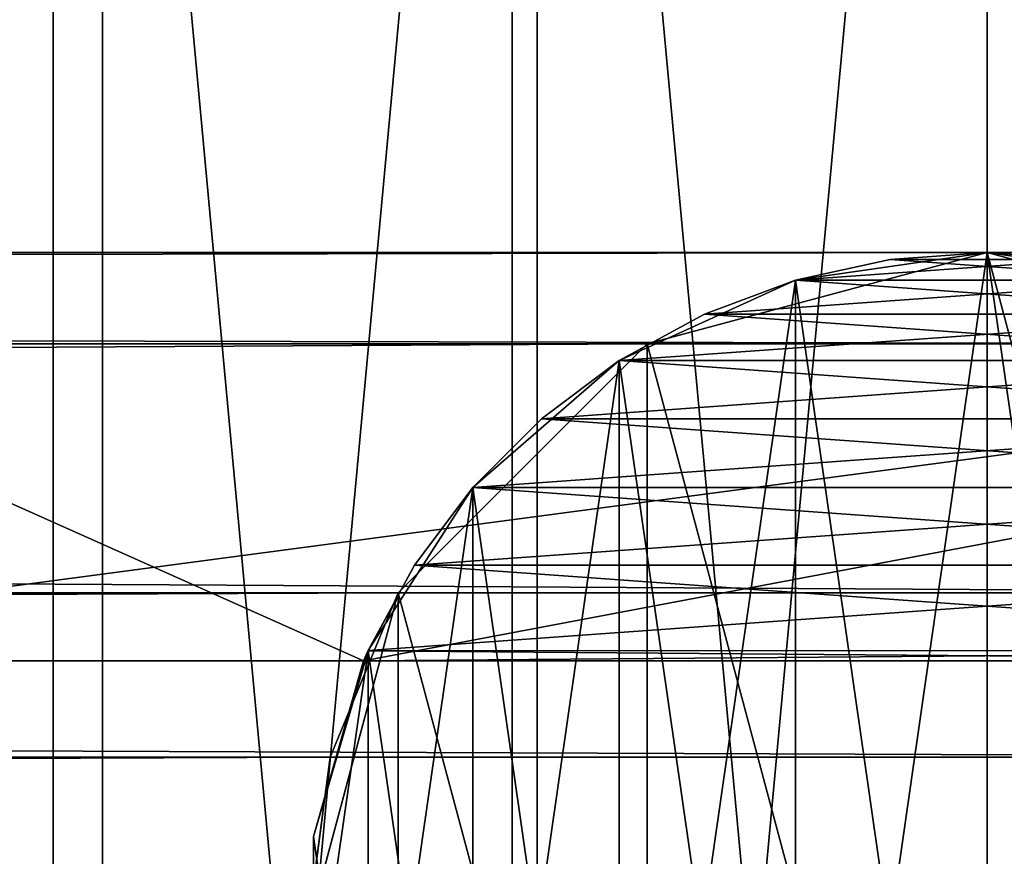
# Model space of a CAD drawing. Extents: x 1 to 133, y -12 to 0.
# Tile 252 of 256: x 131.589 to 131.95, y -5.933 to -5.625. Entities that reach past the tile are written whole.
import ezdxf

# ---------------------------------------------------------------- set-up
doc = ezdxf.new("R2010")
doc.units = 0
doc.header["$LTSCALE"] = 2.54
doc.layers.get('0').update_dxf_attribs({"color": 13, "linetype": 'CONTINUOUS'})

# ---------------------------------------------------------------- blocks, each defined once
blk = doc.blocks.new('SLING_IV_-_Z_O_ENIE16_06_B')
at = {"color": 0}
for p, q in [((115.91095, -5.71082, 14.70563), (131.94403, -5.71082, 129.2386)), ((115.91095, -5.71082, 14.70563), (131.94403, -5.71082, 129.2386)), ((132.50896, -5.71082, 130.35985), (131.37897, -5.71082, 130.35985)), ((131.37897, -5.71082, 130.73984), (132.50896, -5.71082, 130.73984)), ((132.50896, -5.71082, 130.35985), (131.37897, -5.71082, 130.35985)), ((131.37897, -5.71082, 130.73984), (132.50896, -5.71082, 130.73984)), ((131.94403, -5.71082, 131.15959), (131.81903, -5.74431, 131.15959)), ((131.94403, -5.71082, 129.2386), (131.81903, -5.74431, 129.2473)), ((131.94403, -5.71082, 131.15959), (131.81903, -5.74431, 131.15959)), ((131.94403, -5.71082, 129.2386), (131.81903, -5.74431, 129.2473)), ((131.94396, -5.71082, 129.45985), (131.87352, -5.72094, 129.45985)), ((131.87352, -5.72094, 130.95985), (131.94396, -5.71082, 130.95985)), ((131.94396, -5.71082, 129.45985), (131.87352, -5.72094, 129.45985)), ((131.87352, -5.72094, 130.95985), (131.94396, -5.71082, 130.95985)), ((131.94396, -5.71082, 129.45985), (131.90839, -5.71336, 130.14358)), ((131.90839, -5.71336, 130.14358), (131.94396, -5.71082, 130.13984)), ((131.94396, -5.71082, 129.45985), (131.90839, -5.71336, 130.14358)), ((131.94396, -5.71082, 130.95985), (131.90839, -5.71336, 130.95612)), ((131.90839, -5.71336, 130.14358), (131.94396, -5.71082, 130.13984)), ((131.94396, -5.71082, 130.95985), (131.90839, -5.71336, 130.95612)), ((131.97954, -5.71336, 130.95612), (131.94396, -5.71082, 130.95985)), ((131.94396, -5.71082, 130.95985), (132.01439, -5.72094, 130.95985)), ((132.01439, -5.72094, 129.45985), (131.94396, -5.71082, 130.13984)), ((131.94396, -5.71082, 130.13984), (131.97954, -5.71336, 130.14358)), ((132.01439, -5.72094, 129.45985), (131.94396, -5.71082, 130.13984)), ((132.01439, -5.72094, 129.45985), (131.94396, -5.71082, 129.45985)), ((131.94396, -5.71082, 129.45985), (131.94396, -5.71082, 130.13984)), ((131.94396, -5.71082, 129.45985), (131.94396, -5.71082, 130.13984)), ((132.01439, -5.72094, 129.45985), (131.94396, -5.71082, 129.45985)), ((131.94396, -5.71082, 130.95985), (132.01439, -5.72094, 130.95985)), ((131.94396, -5.71082, 130.13984), (131.97954, -5.71336, 130.14358)), ((131.97954, -5.71336, 130.95612), (131.94396, -5.71082, 130.95985)), ((132.06903, -5.74431, 131.15959), (131.94403, -5.71082, 131.15959)), ((132.06903, -5.74431, 129.22988), (131.94403, -5.71082, 129.2386)), ((131.94403, -5.71082, 129.2386), (131.94403, -5.71082, 131.15959)), ((132.06903, -5.74431, 131.15959), (131.94403, -5.71082, 131.15959)), ((131.94403, -5.71082, 129.2386), (131.94403, -5.71082, 131.15959)), ((132.06903, -5.74431, 129.22988), (131.94403, -5.71082, 129.2386)), ((131.87352, -5.72094, 129.45985), (131.90839, -5.71336, 130.14358)), ((131.87352, -5.72094, 129.45985), (131.90839, -5.71336, 130.14358)), ((131.87352, -5.72094, 130.1547), (131.90839, -5.71336, 130.14358)), ((131.90839, -5.71336, 130.95612), (131.87352, -5.72094, 130.95985)), ((131.90839, -5.71336, 130.95612), (131.87352, -5.72094, 130.95985)), ((131.90839, -5.71336, 130.95612), (131.87352, -5.72094, 130.945)), ((131.87352, -5.72094, 130.1547), (131.90839, -5.71336, 130.14358)), ((131.90839, -5.71336, 130.95612), (131.87352, -5.72094, 130.945)), ((131.87352, -5.72094, 129.45985), (131.8088, -5.7505, 129.45985)), ((131.87352, -5.72094, 130.945), (131.8088, -5.7505, 130.95985)), ((131.8088, -5.7505, 130.95985), (131.87352, -5.72094, 130.95985)), ((131.87352, -5.72094, 130.945), (131.8088, -5.7505, 130.95985)), ((131.87352, -5.72094, 129.45985), (131.8088, -5.7505, 129.45985)), ((131.8088, -5.7505, 130.95985), (131.87352, -5.72094, 130.95985)), ((131.87352, -5.72094, 129.45985), (131.84011, -5.73341, 130.17299)), ((131.84011, -5.73341, 130.17299), (131.87352, -5.72094, 130.1547)), ((131.87352, -5.72094, 129.45985), (131.84011, -5.73341, 130.17299)), ((131.87352, -5.72094, 130.945), (131.84011, -5.73341, 130.92671)), ((131.84011, -5.73341, 130.17299), (131.87352, -5.72094, 130.1547)), ((131.87352, -5.72094, 130.945), (131.84011, -5.73341, 130.92671)), ((131.87352, -5.72094, 129.45985), (131.87352, -5.72094, 130.1547)), ((131.87352, -5.72094, 129.45985), (131.87352, -5.72094, 130.1547)), ((131.87352, -5.72094, 130.945), (131.87352, -5.72094, 130.95985)), ((131.87352, -5.72094, 130.945), (131.87352, -5.72094, 130.95985)), ((131.8088, -5.7505, 129.45985), (131.84011, -5.73341, 130.17299)), ((131.8088, -5.7505, 129.45985), (131.84011, -5.73341, 130.17299)), ((131.8088, -5.7505, 130.19806), (131.84011, -5.73341, 130.17299)), ((131.84011, -5.73341, 130.92671), (131.8088, -5.7505, 130.95985)), ((131.84011, -5.73341, 130.92671), (131.8088, -5.7505, 130.95985)), ((131.84011, -5.73341, 130.92671), (131.8088, -5.7505, 130.90164)), ((131.8088, -5.7505, 130.19806), (131.84011, -5.73341, 130.17299)), ((131.84011, -5.73341, 130.92671), (131.8088, -5.7505, 130.90164)), ((115.78594, -5.74431, 14.71434), (131.81903, -5.74431, 129.2473)), ((115.78594, -5.74431, 14.71434), (131.81903, -5.74431, 129.2473)), ((116.03594, -5.74431, 14.69692), (132.06903, -5.74431, 129.22988)), ((116.03594, -5.74431, 14.69692), (132.06903, -5.74431, 129.22988)), ((131.81903, -5.74431, 131.15959), (131.72753, -5.83582, 131.15959)), ((131.81903, -5.74431, 129.2473), (131.72753, -5.83582, 129.25367)), ((131.81903, -5.74431, 131.15959), (131.72753, -5.83582, 131.15959)), ((131.81903, -5.74431, 129.2473), (131.72753, -5.83582, 129.25367)), ((131.81903, -5.74431, 129.2473), (131.81903, -5.74431, 131.15959)), ((131.81903, -5.74431, 129.2473), (131.81903, -5.74431, 131.15959)), ((131.8088, -5.7505, 129.45985), (131.75503, -5.7971, 129.45985)), ((131.75503, -5.7971, 130.95985), (131.8088, -5.7505, 130.95985)), ((131.8088, -5.7505, 130.90164), (131.75503, -5.7971, 130.95985)), ((131.8088, -5.7505, 130.90164), (131.75503, -5.7971, 130.95985)), ((131.8088, -5.7505, 129.45985), (131.75503, -5.7971, 129.45985)), ((131.75503, -5.7971, 130.95985), (131.8088, -5.7505, 130.95985)), ((131.8088, -5.7505, 129.45985), (131.78025, -5.77188, 130.22941)), ((131.78025, -5.77188, 130.22941), (131.8088, -5.7505, 130.19806)), ((131.8088, -5.7505, 129.45985), (131.78025, -5.77188, 130.22941)), ((131.8088, -5.7505, 130.90164), (131.78025, -5.77188, 130.87029)), ((131.78025, -5.77188, 130.22941), (131.8088, -5.7505, 130.19806)), ((131.8088, -5.7505, 130.90164), (131.78025, -5.77188, 130.87029)), ((131.8088, -5.7505, 129.45985), (131.8088, -5.7505, 130.19806)), ((131.8088, -5.7505, 129.45985), (131.8088, -5.7505, 130.19806)), ((131.8088, -5.7505, 130.95985), (131.8088, -5.7505, 130.90164)), ((131.8088, -5.7505, 130.95985), (131.8088, -5.7505, 130.90164)), ((131.75503, -5.7971, 129.45985), (131.78025, -5.77188, 130.22941)), ((131.75503, -5.7971, 129.45985), (131.78025, -5.77188, 130.22941)), ((131.75503, -5.7971, 130.26639), (131.78025, -5.77188, 130.22941)), ((131.78025, -5.77188, 130.87029), (131.75503, -5.7971, 130.95985)), ((131.78025, -5.77188, 130.87029), (131.75503, -5.7971, 130.95985)), ((131.78025, -5.77188, 130.87029), (131.75503, -5.7971, 130.8333)), ((131.75503, -5.7971, 130.26639), (131.78025, -5.77188, 130.22941)), ((131.78025, -5.77188, 130.87029), (131.75503, -5.7971, 130.8333)), ((131.75503, -5.7971, 129.45985), (131.71655, -5.85696, 129.45985)), ((131.75503, -5.7971, 130.8333), (131.71655, -5.85696, 130.95985)), ((131.71655, -5.85696, 130.95985), (131.75503, -5.7971, 130.95985)), ((131.75503, -5.7971, 130.8333), (131.71655, -5.85696, 130.95985)), ((131.75503, -5.7971, 129.45985), (131.71655, -5.85696, 129.45985)), ((131.71655, -5.85696, 130.95985), (131.75503, -5.7971, 130.95985)), ((131.75503, -5.7971, 129.45985), (131.73364, -5.82566, 130.30828)), ((131.73364, -5.82566, 130.30828), (131.75503, -5.7971, 130.26639)), ((131.75503, -5.7971, 129.45985), (131.73364, -5.82566, 130.30828)), ((131.75503, -5.7971, 130.8333), (131.73364, -5.82566, 130.79142)), ((131.73364, -5.82566, 130.30828), (131.75503, -5.7971, 130.26639)), ((131.75503, -5.7971, 130.8333), (131.73364, -5.82566, 130.79142)), ((131.75503, -5.7971, 129.45985), (131.75503, -5.7971, 130.26639)), ((131.75503, -5.7971, 129.45985), (131.75503, -5.7971, 130.26639)), ((131.75503, -5.7971, 130.8333), (131.75503, -5.7971, 130.95985)), ((131.75503, -5.7971, 130.8333), (131.75503, -5.7971, 130.95985)), ((131.73364, -5.82566, 130.79142), (131.71652, -5.85705, 130.74537)), ((131.73364, -5.82566, 130.79142), (131.71652, -5.85705, 130.74537)), ((131.71655, -5.85696, 129.45985), (131.73364, -5.82566, 130.30828)), ((131.71655, -5.85696, 129.45985), (131.73364, -5.82566, 130.30828)), ((131.71655, -5.85696, 130.3542), (131.73364, -5.82566, 130.30828)), ((131.73364, -5.82566, 130.79142), (131.71655, -5.85696, 130.95985)), ((131.73364, -5.82566, 130.79142), (131.71655, -5.85696, 130.95985)), ((131.71655, -5.85696, 130.3542), (131.73364, -5.82566, 130.30828)), ((115.69443, -5.83582, 14.72071), (131.72753, -5.83582, 129.25367)), ((115.69443, -5.83582, 14.72071), (131.72753, -5.83582, 129.25367)), ((116.12745, -5.83582, 14.69055), (132.16053, -5.83582, 129.22352)), ((116.12745, -5.83582, 14.69055), (132.16053, -5.83582, 129.22352)), ((131.72753, -5.83582, 131.15959), (131.69403, -5.96082, 131.15959)), ((131.72753, -5.83582, 131.15959), (131.69403, -5.96082, 131.15959)), ((131.72753, -5.83582, 129.25367), (131.70255, -5.89611, 129.25542)), ((131.70255, -5.89611, 129.25542), (131.72753, -5.83582, 131.15959)), ((131.70255, -5.89611, 129.25542), (131.72753, -5.83582, 131.15959)), ((131.72753, -5.83582, 129.25367), (131.70255, -5.89611, 129.25542)), ((131.72753, -5.83582, 129.25367), (131.72753, -5.83582, 131.15959)), ((131.72753, -5.83582, 129.25367), (131.72753, -5.83582, 131.15959)), ((131.69651, -5.92524, 130.95985), (131.71655, -5.85696, 130.95985)), ((131.71655, -5.85696, 129.45985), (131.69651, -5.92524, 129.45985)), ((131.71655, -5.85696, 129.45985), (131.69651, -5.92524, 129.45985)), ((131.69651, -5.92524, 130.95985), (131.71655, -5.85696, 130.95985)), ((131.71652, -5.85705, 130.74537), (131.69651, -5.92524, 130.95985)), ((131.71652, -5.85705, 130.74537), (131.69651, -5.92524, 130.95985)), ((131.71655, -5.85696, 129.45985), (131.71483, -5.86082, 130.35985)), ((131.71483, -5.86082, 130.35985), (131.71655, -5.85696, 130.3542)), ((131.71655, -5.85696, 129.45985), (131.71483, -5.86082, 130.35985)), ((131.71483, -5.86082, 130.35985), (131.71655, -5.85696, 130.3542)), ((131.71652, -5.85705, 130.74537), (131.71483, -5.86082, 130.73984)), ((131.71652, -5.85705, 130.74537), (131.71483, -5.86082, 130.73984)), ((131.71655, -5.85696, 130.95985), (131.71652, -5.85705, 130.74537)), ((131.71655, -5.85696, 130.95985), (131.71652, -5.85705, 130.74537)), ((131.71655, -5.85696, 129.45985), (131.71655, -5.85696, 130.3542)), ((131.71655, -5.85696, 129.45985), (131.71655, -5.85696, 130.3542)), ((131.71483, -5.86082, 130.73984), (131.37897, -5.86082, 130.73984)), ((131.37897, -5.86082, 130.35985), (131.71483, -5.86082, 130.35985)), ((131.37897, -5.86082, 130.35985), (131.71483, -5.86082, 130.35985)), ((131.71483, -5.86082, 130.73984), (131.37897, -5.86082, 130.73984)), ((131.71483, -5.86082, 130.73984), (131.69651, -5.92524, 130.95985)), ((131.69651, -5.92524, 129.45985), (131.71483, -5.86082, 130.35985)), ((131.71483, -5.86082, 130.73984), (131.69651, -5.92524, 130.95985)), ((131.69651, -5.92524, 129.45985), (131.71483, -5.86082, 130.35985)), ((131.71483, -5.86082, 130.73984), (131.71483, -5.86082, 130.35985)), ((131.71483, -5.86082, 130.35985), (132.1731, -5.86082, 130.35985)), ((132.1731, -5.86082, 130.73984), (131.71483, -5.86082, 130.73984)), ((131.71483, -5.86082, 130.73984), (131.71483, -5.86082, 130.35985)), ((131.71483, -5.86082, 130.35985), (132.1731, -5.86082, 130.35985)), ((132.1731, -5.86082, 130.73984), (131.71483, -5.86082, 130.73984)), ((115.66946, -5.89611, 14.72245), (131.70255, -5.89611, 129.25542)), ((115.66946, -5.89611, 14.72245), (131.70255, -5.89611, 129.25542)), ((116.15242, -5.89611, 14.68881), (132.18552, -5.89611, 129.22178)), ((116.15242, -5.89611, 14.68881), (132.18552, -5.89611, 129.22178)), ((131.70255, -5.89611, 129.25542), (131.69403, -5.96082, 131.15959)), ((131.70255, -5.89611, 129.25542), (131.69403, -5.96082, 131.15959)), ((131.70255, -5.89611, 129.25542), (131.69403, -5.96082, 129.25602)), ((131.70255, -5.89611, 129.25542), (131.69403, -5.96082, 129.25602)), ((131.69651, -5.92524, 129.45985), (131.69651, -5.92524, 130.95985)), ((131.69651, -5.92524, 129.45985), (131.69651, -5.9964, 129.45985)), ((131.69651, -5.9964, 130.95985), (131.69651, -5.92524, 130.95985)), ((131.69651, -5.92524, 129.45985), (131.69651, -5.92524, 130.95985)), ((131.69651, -5.92524, 129.45985), (131.69651, -5.9964, 129.45985)), ((131.69651, -5.9964, 130.95985), (131.69651, -5.92524, 130.95985))]:
    blk.add_line(p, q, dxfattribs=at)
mesh = blk.add_polyface(dxfattribs=at)
corners = [(131.0303, -6.2208, 131.69512), (130.99808, -5.87316, 131.69512), (130.99808, -6.04847, 131.69512), (131.0303, -5.70084, 131.69512), (131.09363, -6.38427, 131.69512), (131.09363, -5.53737, 131.69512), (131.18591, -6.53332, 131.69512), (131.18591, -5.38831, 131.69512), (131.30402, -6.66288, 131.69512), (131.30402, -5.25876, 131.69512), (131.44392, -6.76852, 131.69512), (131.44392, -5.15311, 131.69512), (131.60085, -6.84667, 131.69512), (131.60085, -5.07497, 131.69512), (131.76947, -6.89464, 131.69512), (131.76947, -5.02699, 131.69512), (131.94403, -6.91082, 131.69512), (131.94403, -5.01082, 131.69512), (132.11859, -6.89464, 131.69512), (132.11859, -5.02699, 131.69512), (132.28721, -6.84667, 131.69512), (132.28721, -5.07497, 131.69512), (132.44414, -6.76852, 131.69512), (132.44414, -5.15311, 131.69512), (132.58405, -6.66288, 131.69512), (132.58405, -5.25876, 131.69512), (132.70215, -6.53332, 131.69512), (132.70215, -5.38831, 131.69512), (132.79443, -6.38427, 131.69512), (132.79443, -5.53737, 131.69512), (132.85776, -6.2208, 131.69512), (132.85776, -5.70084, 131.69512), (132.88998, -6.04847, 131.69512), (132.88998, -5.87316, 131.69512)]
mesh.append_faces([[corners[k] for k in face] for face in [(0, 1, 2), (31, 32, 33)]], dxfattribs={"vtx0": -1, "color": 0})
mesh.append_faces([[corners[k] for k in face] for face in [(1, 0, 3), (3, 4, 5), (5, 6, 7), (7, 8, 9), (9, 10, 11), (11, 12, 13), (13, 14, 15), (15, 16, 17), (17, 18, 19), (19, 20, 21), (21, 22, 23), (23, 24, 25), (25, 26, 27), (27, 28, 29), (29, 30, 31)]], dxfattribs={"vtx0": -1, "vtx1": -1, "color": 0})
mesh.append_faces([[corners[k] for k in face] for face in [(3, 0, 4), (5, 4, 6), (7, 6, 8), (9, 8, 10), (11, 10, 12), (13, 12, 14), (15, 14, 16), (17, 16, 18), (19, 18, 20), (21, 20, 22), (23, 22, 24), (25, 24, 26), (27, 26, 28), (29, 28, 30), (31, 30, 32)]], dxfattribs={"vtx0": -1, "vtx2": -1, "color": 0})
mesh = blk.add_polyface(dxfattribs=at)
corners = [(131.07838, -5.71452, 129.29512), (131.04786, -6.04386, 129.29512), (131.04786, -5.87778, 129.29512), (131.07838, -6.20711, 129.29512), (131.13838, -5.55965, 129.29512), (131.13838, -6.36198, 129.29512), (131.22582, -5.41845, 129.29512), (131.22582, -6.50319, 129.29512), (131.33771, -5.29571, 129.29512), (131.33771, -6.62592, 129.29512), (131.47024, -5.19562, 129.29512), (131.47024, -6.72601, 129.29512), (131.61891, -5.12159, 129.29512), (131.61891, -6.80004, 129.29512), (131.77865, -5.07614, 129.29512), (131.77865, -6.84549, 129.29512), (131.94403, -5.06082, 129.29512), (131.94403, -6.86082, 129.29512), (132.1094, -5.07614, 129.29512), (132.1094, -6.84549, 129.29512), (132.26915, -5.12159, 129.29512), (132.26915, -6.80004, 129.29512), (132.41782, -5.19562, 129.29512), (132.41782, -6.72601, 129.29512), (132.55035, -5.29571, 129.29512), (132.55035, -6.62592, 129.29512), (132.66224, -5.41845, 129.29512), (132.66224, -6.50319, 129.29512), (132.74968, -5.55965, 129.29512), (132.74968, -6.36198, 129.29512), (132.80967, -5.71452, 129.29512), (132.80967, -6.20711, 129.29512), (132.84019, -5.87778, 129.29512), (132.84019, -6.04386, 129.29512)]
mesh.append_faces([[corners[k] for k in face] for face in [(0, 1, 2), (31, 32, 33)]], dxfattribs={"vtx0": -1, "color": 0})
mesh.append_faces([[corners[k] for k in face] for face in [(1, 0, 3), (3, 4, 5), (5, 6, 7), (7, 8, 9), (9, 10, 11), (11, 12, 13), (13, 14, 15), (15, 16, 17), (17, 18, 19), (19, 20, 21), (21, 22, 23), (23, 24, 25), (25, 26, 27), (27, 28, 29), (29, 30, 31)]], dxfattribs={"vtx0": -1, "vtx1": -1, "color": 0})
mesh.append_faces([[corners[k] for k in face] for face in [(3, 0, 4), (5, 4, 6), (7, 6, 8), (9, 8, 10), (11, 10, 12), (13, 12, 14), (15, 14, 16), (17, 16, 18), (19, 18, 20), (21, 20, 22), (23, 22, 24), (25, 24, 26), (27, 26, 28), (29, 28, 30), (31, 30, 32)]], dxfattribs={"vtx0": -1, "vtx2": -1, "color": 0})
mesh = blk.add_polyface(dxfattribs=at)
corners = [(115.78594, -5.74431, 14.71434), (131.94403, -5.71082, 129.2386), (115.91095, -5.71082, 14.70563), (131.81903, -5.74431, 129.2473)]
mesh.append_faces([[corners[k] for k in face] for face in [(0, 1, 2), (1, 0, 3)]], dxfattribs={"vtx0": -1, "color": 0})
mesh = blk.add_polyface(dxfattribs=at)
corners = [(115.91095, -5.71082, 14.70563), (132.06903, -5.74431, 129.22988), (116.03594, -5.74431, 14.69692), (131.94403, -5.71082, 129.2386)]
mesh.append_faces([[corners[k] for k in face] for face in [(0, 1, 2), (1, 0, 3)]], dxfattribs={"vtx0": -1, "color": 0})
mesh = blk.add_polyface(dxfattribs=at)
corners = [(131.15155, -5.85696, 130.35985), (131.13151, -5.9964, 130.35985), (131.13151, -5.92524, 130.35985), (131.15155, -6.06467, 130.35985), (131.19003, -5.7971, 130.35985), (131.19003, -6.12453, 130.35985), (131.2438, -5.7505, 130.35985), (131.2438, -6.17113, 130.35985), (131.30853, -5.72094, 130.35985), (131.28147, -5.93856, 130.35985), (131.30078, -5.89847, 130.35985), (131.33557, -5.87072, 130.35985), (131.37897, -5.71082, 130.35985), (131.37897, -5.86082, 130.35985), (132.50896, -5.71082, 130.35985), (131.71483, -5.86082, 130.35985), (132.1731, -5.86082, 130.35985), (132.50896, -5.86082, 130.35985), (132.57939, -5.72094, 130.35985), (132.55236, -5.87072, 130.35985), (132.58715, -5.89847, 130.35985), (132.64412, -5.7505, 130.35985), (132.60646, -5.93856, 130.35985), (132.60646, -5.98307, 130.35985), (131.28147, -5.98307, 130.35985), (131.30853, -6.20069, 130.35985), (131.30078, -6.02317, 130.35985), (131.33557, -6.05091, 130.35985), (131.37897, -6.21082, 130.35985), (131.37897, -6.06082, 130.35985), (131.71483, -6.06082, 130.35985), (132.50896, -6.21082, 130.35985), (132.1731, -6.06082, 130.35985), (132.50896, -6.06082, 130.35985), (132.55236, -6.05091, 130.35985), (132.57939, -6.20069, 130.35985), (132.58715, -6.02317, 130.35985), (132.64412, -6.17113, 130.35985), (132.6979, -5.7971, 130.35985), (132.6979, -6.12453, 130.35985), (132.73636, -5.85696, 130.35985), (132.73636, -6.06467, 130.35985), (132.75642, -5.92524, 130.35985), (132.75642, -5.9964, 130.35985)]
mesh.append_faces([[corners[k] for k in face] for face in [(0, 1, 2), (41, 42, 43)]], dxfattribs={"vtx0": -1, "color": 0})
mesh.append_faces([[corners[k] for k in face] for face in [(1, 0, 3), (3, 4, 5), (5, 6, 7), (9, 8, 10), (10, 8, 11), (11, 12, 13), (13, 14, 15), (15, 14, 16), (16, 14, 17), (17, 18, 19), (19, 18, 20), (20, 21, 22), (22, 21, 23), (7, 24, 25), (24, 7, 9), (25, 27, 28), (28, 30, 31), (31, 34, 35), (35, 36, 37), (37, 38, 39), (39, 40, 41)]], dxfattribs={"vtx0": -1, "vtx1": -1, "color": 0})
mesh.append_faces([[corners[k] for k in face] for face in [(7, 8, 9), (37, 23, 21)]], dxfattribs={"vtx0": -1, "vtx1": -1, "vtx2": -1, "color": 0})
mesh.append_faces([[corners[k] for k in face] for face in [(3, 0, 4), (5, 4, 6), (7, 6, 8), (11, 8, 12), (13, 12, 14), (17, 14, 18), (20, 18, 21), (25, 24, 26), (25, 26, 27), (28, 27, 29), (28, 29, 30), (31, 30, 32), (31, 32, 33), (31, 33, 34), (35, 34, 36), (37, 36, 23), (37, 21, 38), (39, 38, 40), (41, 40, 42)]], dxfattribs={"vtx0": -1, "vtx2": -1, "color": 0})
mesh = blk.add_polyface(dxfattribs=at)
corners = [(131.15155, -6.06467, 130.73984), (131.13151, -5.92524, 130.73984), (131.13151, -5.9964, 130.73984), (131.15155, -5.85696, 130.73984), (131.19003, -6.12453, 130.73984), (131.19003, -5.7971, 130.73984), (131.2438, -6.17113, 130.73984), (131.2438, -5.7505, 130.73984), (131.30853, -6.20069, 130.73984), (131.28147, -5.98307, 130.73984), (131.30078, -6.02317, 130.73984), (131.33557, -6.05091, 130.73984), (131.37897, -6.21082, 130.73984), (131.37897, -6.06082, 130.73984), (132.50896, -6.21082, 130.73984), (131.71483, -6.06082, 130.73984), (132.1731, -6.06082, 130.73984), (132.50896, -6.06082, 130.73984), (132.57939, -6.20069, 130.73984), (132.55236, -6.05091, 130.73984), (132.58715, -6.02317, 130.73984), (132.64412, -6.17113, 130.73984), (132.60646, -5.98307, 130.73984), (132.60646, -5.93856, 130.73984), (131.28147, -5.93856, 130.73984), (131.30853, -5.72094, 130.73984), (131.30078, -5.89847, 130.73984), (131.33557, -5.87072, 130.73984), (131.37897, -5.71082, 130.73984), (131.37897, -5.86082, 130.73984), (131.71483, -5.86082, 130.73984), (132.50896, -5.71082, 130.73984), (132.1731, -5.86082, 130.73984), (132.50896, -5.86082, 130.73984), (132.55236, -5.87072, 130.73984), (132.57939, -5.72094, 130.73984), (132.58715, -5.89847, 130.73984), (132.64412, -5.7505, 130.73984), (132.6979, -6.12453, 130.73984), (132.6979, -5.7971, 130.73984), (132.73636, -6.06467, 130.73984), (132.73636, -5.85696, 130.73984), (132.75642, -5.9964, 130.73984), (132.75642, -5.92524, 130.73984)]
mesh.append_faces([[corners[k] for k in face] for face in [(0, 1, 2), (41, 42, 43)]], dxfattribs={"vtx0": -1, "color": 0})
mesh.append_faces([[corners[k] for k in face] for face in [(1, 0, 3), (3, 4, 5), (5, 6, 7), (9, 8, 10), (10, 8, 11), (11, 12, 13), (13, 14, 15), (15, 14, 16), (16, 14, 17), (17, 18, 19), (19, 18, 20), (20, 21, 22), (22, 21, 23), (7, 24, 25), (24, 7, 9), (25, 27, 28), (28, 30, 31), (31, 34, 35), (35, 36, 37), (37, 38, 39), (39, 40, 41)]], dxfattribs={"vtx0": -1, "vtx1": -1, "color": 0})
mesh.append_faces([[corners[k] for k in face] for face in [(7, 8, 9), (37, 23, 21)]], dxfattribs={"vtx0": -1, "vtx1": -1, "vtx2": -1, "color": 0})
mesh.append_faces([[corners[k] for k in face] for face in [(3, 0, 4), (5, 4, 6), (7, 6, 8), (11, 8, 12), (13, 12, 14), (17, 14, 18), (20, 18, 21), (25, 24, 26), (25, 26, 27), (28, 27, 29), (28, 29, 30), (31, 30, 32), (31, 32, 33), (31, 33, 34), (35, 34, 36), (37, 36, 23), (37, 21, 38), (39, 38, 40), (41, 40, 42)]], dxfattribs={"vtx0": -1, "vtx2": -1, "color": 0})
mesh = blk.add_polyface(dxfattribs=at)
corners = [(131.37897, -5.71082, 130.73984), (132.50896, -5.71082, 130.35985), (131.37897, -5.71082, 130.35985), (132.50896, -5.71082, 130.73984)]
mesh.append_faces([[corners[k] for k in face] for face in [(0, 1, 2), (1, 0, 3)]], dxfattribs={"vtx0": -1, "color": 0})
mesh = blk.add_polyface(dxfattribs=at)
corners = [(131.72753, -6.08582, 131.15959), (131.72753, -5.83582, 131.15959), (131.69403, -5.96082, 131.15959), (131.81903, -6.17732, 131.15959), (131.81903, -5.74431, 131.15959), (131.94403, -6.21082, 131.15959), (131.94403, -5.71082, 131.15959), (132.06903, -6.17732, 131.15959), (132.06903, -5.74431, 131.15959), (132.16053, -6.08582, 131.15959), (132.16053, -5.83582, 131.15959), (132.19403, -5.96082, 131.15959)]
mesh.append_faces([[corners[k] for k in face] for face in [(0, 1, 2), (10, 9, 11)]], dxfattribs={"vtx0": -1, "color": 0})
mesh.append_faces([[corners[k] for k in face] for face in [(1, 3, 4), (4, 5, 6), (6, 7, 8), (8, 9, 10)]], dxfattribs={"vtx0": -1, "vtx1": -1, "color": 0})
mesh.append_faces([[corners[k] for k in face] for face in [(1, 0, 3), (4, 3, 5), (6, 5, 7), (8, 7, 9)]], dxfattribs={"vtx0": -1, "vtx2": -1, "color": 0})
mesh = blk.add_polyface(dxfattribs=at)
corners = [(131.71655, -5.85696, 129.45985), (131.69651, -5.9964, 129.45985), (131.69651, -5.92524, 129.45985), (131.71655, -6.06467, 129.45985), (131.75503, -5.7971, 129.45985), (131.75503, -6.12453, 129.45985), (131.8088, -5.7505, 129.45985), (131.8088, -6.17113, 129.45985), (131.87352, -5.72094, 129.45985), (131.87352, -6.20069, 129.45985), (131.94396, -5.71082, 129.45985), (131.94396, -6.21082, 129.45985), (132.01439, -5.72094, 129.45985), (132.01439, -6.20069, 129.45985), (132.07913, -5.7505, 129.45985), (132.07913, -6.17113, 129.45985), (132.1329, -5.7971, 129.45985), (132.1329, -6.12453, 129.45985), (132.17137, -5.85696, 129.45985), (132.17137, -6.06467, 129.45985), (132.19142, -5.92524, 129.45985), (132.19142, -5.9964, 129.45985)]
mesh.append_faces([[corners[k] for k in face] for face in [(0, 1, 2), (19, 20, 21)]], dxfattribs={"vtx0": -1, "color": 0})
mesh.append_faces([[corners[k] for k in face] for face in [(1, 0, 3), (3, 4, 5), (5, 6, 7), (7, 8, 9), (9, 10, 11), (11, 12, 13), (13, 14, 15), (15, 16, 17), (17, 18, 19)]], dxfattribs={"vtx0": -1, "vtx1": -1, "color": 0})
mesh.append_faces([[corners[k] for k in face] for face in [(3, 0, 4), (5, 4, 6), (7, 6, 8), (9, 8, 10), (11, 10, 12), (13, 12, 14), (15, 14, 16), (17, 16, 18), (19, 18, 20)]], dxfattribs={"vtx0": -1, "vtx2": -1, "color": 0})
mesh = blk.add_polyface(dxfattribs=at)
corners = [(131.71655, -6.06467, 130.95985), (131.69651, -5.92524, 130.95985), (131.69651, -5.9964, 130.95985), (131.71655, -5.85696, 130.95985), (131.75503, -6.12453, 130.95985), (131.75503, -5.7971, 130.95985), (131.8088, -6.17113, 130.95985), (131.8088, -5.7505, 130.95985), (131.87352, -6.20069, 130.95985), (131.87352, -5.72094, 130.95985), (131.94396, -6.21082, 130.95985), (131.94396, -5.71082, 130.95985), (132.01439, -6.20069, 130.95985), (132.01439, -5.72094, 130.95985), (132.07913, -6.17113, 130.95985), (132.07913, -5.7505, 130.95985), (132.1329, -6.12453, 130.95985), (132.1329, -5.7971, 130.95985), (132.17137, -6.06467, 130.95985), (132.17137, -5.85696, 130.95985), (132.19142, -5.9964, 130.95985), (132.19142, -5.92524, 130.95985)]
mesh.append_faces([[corners[k] for k in face] for face in [(0, 1, 2), (19, 20, 21)]], dxfattribs={"vtx0": -1, "color": 0})
mesh.append_faces([[corners[k] for k in face] for face in [(1, 0, 3), (3, 4, 5), (5, 6, 7), (7, 8, 9), (9, 10, 11), (11, 12, 13), (13, 14, 15), (15, 16, 17), (17, 18, 19)]], dxfattribs={"vtx0": -1, "vtx1": -1, "color": 0})
mesh.append_faces([[corners[k] for k in face] for face in [(3, 0, 4), (5, 4, 6), (7, 6, 8), (9, 8, 10), (11, 10, 12), (13, 12, 14), (15, 14, 16), (17, 16, 18), (19, 18, 20)]], dxfattribs={"vtx0": -1, "vtx2": -1, "color": 0})
mesh = blk.add_polyface(dxfattribs=at)
corners = [(131.90839, -5.71336, 130.14358), (131.97954, -5.71336, 130.14358), (131.94396, -5.71082, 130.13984), (131.87352, -5.72094, 130.1547), (132.01439, -5.72094, 130.1547), (131.84011, -5.73341, 130.17299), (132.04781, -5.73341, 130.17299), (131.8088, -5.7505, 130.19806), (132.07913, -5.7505, 130.19806), (131.78025, -5.77188, 130.22941), (132.10768, -5.77188, 130.22941), (131.75503, -5.7971, 130.26639), (132.1329, -5.7971, 130.26639), (131.73364, -5.82566, 130.30828), (132.15427, -5.82566, 130.30828), (131.71655, -5.85696, 130.3542), (132.17141, -5.85705, 130.35432), (131.71483, -5.86082, 130.35985), (132.1731, -5.86082, 130.35985)]
mesh.append_faces([[corners[k] for k in face] for face in [(0, 1, 2), (16, 17, 18)]], dxfattribs={"vtx0": -1, "color": 0})
mesh.append_faces([[corners[k] for k in face] for face in [(1, 3, 4), (4, 5, 6), (6, 7, 8), (8, 9, 10), (10, 11, 12), (12, 13, 14), (14, 15, 16)]], dxfattribs={"vtx0": -1, "vtx1": -1, "color": 0})
mesh.append_faces([[corners[k] for k in face] for face in [(1, 0, 3), (4, 3, 5), (6, 5, 7), (8, 7, 9), (10, 9, 11), (12, 11, 13), (14, 13, 15), (16, 15, 17)]], dxfattribs={"vtx0": -1, "vtx2": -1, "color": 0})
mesh = blk.add_polyface(dxfattribs=at)
corners = [(131.71652, -5.85705, 130.74537), (132.1731, -5.86082, 130.73984), (131.71483, -5.86082, 130.73984), (132.17137, -5.85696, 130.7455), (131.73364, -5.82566, 130.79142), (132.15427, -5.82566, 130.79142), (131.75503, -5.7971, 130.8333), (132.1329, -5.7971, 130.8333), (131.78025, -5.77188, 130.87029), (132.10768, -5.77188, 130.87029), (131.8088, -5.7505, 130.90164), (132.07913, -5.7505, 130.90164), (131.84011, -5.73341, 130.92671), (132.04781, -5.73341, 130.92671), (131.87352, -5.72094, 130.945), (132.01439, -5.72094, 130.945), (131.90839, -5.71336, 130.95612), (131.97954, -5.71336, 130.95612), (131.94396, -5.71082, 130.95985)]
mesh.append_faces([[corners[k] for k in face] for face in [(0, 1, 2), (17, 16, 18)]], dxfattribs={"vtx0": -1, "color": 0})
mesh.append_faces([[corners[k] for k in face] for face in [(1, 0, 3), (3, 4, 5), (5, 6, 7), (7, 8, 9), (9, 10, 11), (11, 12, 13), (13, 14, 15), (15, 16, 17)]], dxfattribs={"vtx0": -1, "vtx1": -1, "color": 0})
mesh.append_faces([[corners[k] for k in face] for face in [(3, 0, 4), (5, 4, 6), (7, 6, 8), (9, 8, 10), (11, 10, 12), (13, 12, 14), (15, 14, 16)]], dxfattribs={"vtx0": -1, "vtx2": -1, "color": 0})
mesh = blk.add_polyface(dxfattribs=at)
corners = [(131.81903, -5.74431, 129.2473), (131.94403, -5.71082, 131.15959), (131.94403, -5.71082, 129.2386), (131.81903, -5.74431, 131.15959)]
mesh.append_faces([[corners[k] for k in face] for face in [(0, 1, 2), (1, 0, 3)]], dxfattribs={"vtx0": -1, "color": 0})
mesh = blk.add_polyface(dxfattribs=at)
corners = [(131.90839, -5.71336, 130.14358), (131.94396, -5.71082, 129.45985), (131.87352, -5.72094, 129.45985)]
mesh.append_faces([[corners[k] for k in face] for face in [(0, 1, 2)]], dxfattribs={"color": 0})
mesh = blk.add_polyface(dxfattribs=at)
corners = [(131.94396, -5.71082, 130.95985), (131.90839, -5.71336, 130.95612), (131.87352, -5.72094, 130.95985)]
mesh.append_faces([[corners[k] for k in face] for face in [(0, 1, 2)]], dxfattribs={"color": 0})
mesh = blk.add_polyface(dxfattribs=at)
corners = [(131.90839, -5.71336, 130.14358), (131.94396, -5.71082, 130.13984), (131.94396, -5.71082, 129.45985)]
mesh.append_faces([[corners[k] for k in face] for face in [(0, 1, 2)]], dxfattribs={"color": 0})
mesh = blk.add_polyface(dxfattribs=at)
corners = [(132.01439, -5.72094, 130.95985), (131.97954, -5.71336, 130.95612), (131.94396, -5.71082, 130.95985)]
mesh.append_faces([[corners[k] for k in face] for face in [(0, 1, 2)]], dxfattribs={"color": 0})
mesh = blk.add_polyface(dxfattribs=at)
corners = [(131.97954, -5.71336, 130.14358), (132.01439, -5.72094, 129.45985), (131.94396, -5.71082, 130.13984)]
mesh.append_faces([[corners[k] for k in face] for face in [(0, 1, 2)]], dxfattribs={"color": 0})
mesh = blk.add_polyface(dxfattribs=at)
corners = [(131.94396, -5.71082, 130.13984), (132.01439, -5.72094, 129.45985), (131.94396, -5.71082, 129.45985)]
mesh.append_faces([[corners[k] for k in face] for face in [(0, 1, 2)]], dxfattribs={"color": 0})
mesh = blk.add_polyface(dxfattribs=at)
corners = [(131.94403, -5.71082, 129.2386), (132.06903, -5.74431, 131.15959), (132.06903, -5.74431, 129.22988), (131.94403, -5.71082, 131.15959)]
mesh.append_faces([[corners[k] for k in face] for face in [(0, 1, 2), (1, 0, 3)]], dxfattribs={"vtx0": -1, "color": 0})
mesh = blk.add_polyface(dxfattribs=at)
corners = [(131.87352, -5.72094, 130.1547), (131.90839, -5.71336, 130.14358), (131.87352, -5.72094, 129.45985)]
mesh.append_faces([[corners[k] for k in face] for face in [(0, 1, 2)]], dxfattribs={"color": 0})
mesh = blk.add_polyface(dxfattribs=at)
corners = [(131.87352, -5.72094, 130.95985), (131.90839, -5.71336, 130.95612), (131.87352, -5.72094, 130.945)]
mesh.append_faces([[corners[k] for k in face] for face in [(0, 1, 2)]], dxfattribs={"color": 0})
mesh = blk.add_polyface(dxfattribs=at)
corners = [(131.84011, -5.73341, 130.17299), (131.87352, -5.72094, 129.45985), (131.8088, -5.7505, 129.45985)]
mesh.append_faces([[corners[k] for k in face] for face in [(0, 1, 2)]], dxfattribs={"color": 0})
mesh = blk.add_polyface(dxfattribs=at)
corners = [(131.87352, -5.72094, 130.95985), (131.87352, -5.72094, 130.945), (131.8088, -5.7505, 130.95985)]
mesh.append_faces([[corners[k] for k in face] for face in [(0, 1, 2)]], dxfattribs={"color": 0})
mesh = blk.add_polyface(dxfattribs=at)
corners = [(131.8088, -5.7505, 130.95985), (131.87352, -5.72094, 130.945), (131.84011, -5.73341, 130.92671)]
mesh.append_faces([[corners[k] for k in face] for face in [(0, 1, 2)]], dxfattribs={"color": 0})
mesh = blk.add_polyface(dxfattribs=at)
corners = [(131.84011, -5.73341, 130.17299), (131.87352, -5.72094, 130.1547), (131.87352, -5.72094, 129.45985)]
mesh.append_faces([[corners[k] for k in face] for face in [(0, 1, 2)]], dxfattribs={"color": 0})
mesh = blk.add_polyface(dxfattribs=at)
corners = [(131.8088, -5.7505, 130.19806), (131.84011, -5.73341, 130.17299), (131.8088, -5.7505, 129.45985)]
mesh.append_faces([[corners[k] for k in face] for face in [(0, 1, 2)]], dxfattribs={"color": 0})
mesh = blk.add_polyface(dxfattribs=at)
corners = [(131.8088, -5.7505, 130.95985), (131.84011, -5.73341, 130.92671), (131.8088, -5.7505, 130.90164)]
mesh.append_faces([[corners[k] for k in face] for face in [(0, 1, 2)]], dxfattribs={"color": 0})
mesh = blk.add_polyface(dxfattribs=at)
corners = [(115.69443, -5.83582, 14.72071), (131.81903, -5.74431, 129.2473), (115.78594, -5.74431, 14.71434), (131.72753, -5.83582, 129.25367)]
mesh.append_faces([[corners[k] for k in face] for face in [(0, 1, 2), (1, 0, 3)]], dxfattribs={"vtx0": -1, "color": 0})
mesh = blk.add_polyface(dxfattribs=at)
corners = [(116.03594, -5.74431, 14.69692), (132.16053, -5.83582, 129.22352), (116.12745, -5.83582, 14.69055), (132.06903, -5.74431, 129.22988)]
mesh.append_faces([[corners[k] for k in face] for face in [(0, 1, 2), (1, 0, 3)]], dxfattribs={"vtx0": -1, "color": 0})
mesh = blk.add_polyface(dxfattribs=at)
corners = [(131.81903, -5.74431, 131.15959), (131.72753, -5.83582, 129.25367), (131.72753, -5.83582, 131.15959), (131.81903, -5.74431, 129.2473)]
mesh.append_faces([[corners[k] for k in face] for face in [(0, 1, 2), (1, 0, 3)]], dxfattribs={"vtx0": -1, "color": 0})
mesh = blk.add_polyface(dxfattribs=at)
corners = [(131.78025, -5.77188, 130.22941), (131.8088, -5.7505, 129.45985), (131.75503, -5.7971, 129.45985)]
mesh.append_faces([[corners[k] for k in face] for face in [(0, 1, 2)]], dxfattribs={"color": 0})
mesh = blk.add_polyface(dxfattribs=at)
corners = [(131.8088, -5.7505, 130.95985), (131.8088, -5.7505, 130.90164), (131.75503, -5.7971, 130.95985)]
mesh.append_faces([[corners[k] for k in face] for face in [(0, 1, 2)]], dxfattribs={"color": 0})
mesh = blk.add_polyface(dxfattribs=at)
corners = [(131.75503, -5.7971, 130.95985), (131.8088, -5.7505, 130.90164), (131.78025, -5.77188, 130.87029)]
mesh.append_faces([[corners[k] for k in face] for face in [(0, 1, 2)]], dxfattribs={"color": 0})
mesh = blk.add_polyface(dxfattribs=at)
corners = [(131.78025, -5.77188, 130.22941), (131.8088, -5.7505, 130.19806), (131.8088, -5.7505, 129.45985)]
mesh.append_faces([[corners[k] for k in face] for face in [(0, 1, 2)]], dxfattribs={"color": 0})
mesh = blk.add_polyface(dxfattribs=at)
corners = [(131.78025, -5.77188, 130.22941), (131.75503, -5.7971, 129.45985), (131.75503, -5.7971, 130.26639)]
mesh.append_faces([[corners[k] for k in face] for face in [(0, 1, 2)]], dxfattribs={"color": 0})
mesh = blk.add_polyface(dxfattribs=at)
corners = [(131.78025, -5.77188, 130.87029), (131.75503, -5.7971, 130.8333), (131.75503, -5.7971, 130.95985)]
mesh.append_faces([[corners[k] for k in face] for face in [(0, 1, 2)]], dxfattribs={"color": 0})
mesh = blk.add_polyface(dxfattribs=at)
corners = [(131.75503, -5.7971, 129.45985), (131.71655, -5.85696, 129.45985), (131.73364, -5.82566, 130.30828)]
mesh.append_faces([[corners[k] for k in face] for face in [(0, 1, 2)]], dxfattribs={"color": 0})
mesh = blk.add_polyface(dxfattribs=at)
corners = [(131.75503, -5.7971, 130.8333), (131.71655, -5.85696, 130.95985), (131.75503, -5.7971, 130.95985)]
mesh.append_faces([[corners[k] for k in face] for face in [(0, 1, 2)]], dxfattribs={"color": 0})
mesh = blk.add_polyface(dxfattribs=at)
corners = [(131.75503, -5.7971, 130.8333), (131.73364, -5.82566, 130.79142), (131.71655, -5.85696, 130.95985)]
mesh.append_faces([[corners[k] for k in face] for face in [(0, 1, 2)]], dxfattribs={"color": 0})
mesh = blk.add_polyface(dxfattribs=at)
corners = [(131.75503, -5.7971, 129.45985), (131.73364, -5.82566, 130.30828), (131.75503, -5.7971, 130.26639)]
mesh.append_faces([[corners[k] for k in face] for face in [(0, 1, 2)]], dxfattribs={"color": 0})
mesh = blk.add_polyface(dxfattribs=at)
corners = [(131.73364, -5.82566, 130.79142), (131.71652, -5.85705, 130.74537), (131.71655, -5.85696, 130.95985)]
mesh.append_faces([[corners[k] for k in face] for face in [(0, 1, 2)]], dxfattribs={"color": 0})
mesh = blk.add_polyface(dxfattribs=at)
corners = [(131.73364, -5.82566, 130.30828), (131.71655, -5.85696, 129.45985), (131.71655, -5.85696, 130.3542)]
mesh.append_faces([[corners[k] for k in face] for face in [(0, 1, 2)]], dxfattribs={"color": 0})
mesh = blk.add_polyface(dxfattribs=at)
corners = [(131.72753, -5.83582, 129.25367), (115.66946, -5.89611, 14.72245), (131.70255, -5.89611, 129.25542), (115.69443, -5.83582, 14.72071)]
mesh.append_faces([[corners[k] for k in face] for face in [(0, 1, 2), (1, 0, 3)]], dxfattribs={"vtx0": -1, "color": 0})
mesh = blk.add_polyface(dxfattribs=at)
corners = [(116.12745, -5.83582, 14.69055), (132.18552, -5.89611, 129.22178), (116.15242, -5.89611, 14.68881), (132.16053, -5.83582, 129.22352)]
mesh.append_faces([[corners[k] for k in face] for face in [(0, 1, 2), (1, 0, 3)]], dxfattribs={"vtx0": -1, "color": 0})
mesh = blk.add_polyface(dxfattribs=at)
corners = [(131.72753, -5.83582, 131.15959), (131.70255, -5.89611, 129.25542), (131.69403, -5.96082, 131.15959)]
mesh.append_faces([[corners[k] for k in face] for face in [(0, 1, 2)]], dxfattribs={"color": 0})
mesh = blk.add_polyface(dxfattribs=at)
corners = [(131.72753, -5.83582, 129.25367), (131.70255, -5.89611, 129.25542), (131.72753, -5.83582, 131.15959)]
mesh.append_faces([[corners[k] for k in face] for face in [(0, 1, 2)]], dxfattribs={"color": 0})
mesh = blk.add_polyface(dxfattribs=at)
corners = [(131.71655, -5.85696, 130.95985), (131.71652, -5.85705, 130.74537), (131.69651, -5.92524, 130.95985)]
mesh.append_faces([[corners[k] for k in face] for face in [(0, 1, 2)]], dxfattribs={"color": 0})
mesh = blk.add_polyface(dxfattribs=at)
corners = [(131.71655, -5.85696, 129.45985), (131.69651, -5.92524, 129.45985), (131.71483, -5.86082, 130.35985)]
mesh.append_faces([[corners[k] for k in face] for face in [(0, 1, 2)]], dxfattribs={"color": 0})
mesh = blk.add_polyface(dxfattribs=at)
corners = [(131.71652, -5.85705, 130.74537), (131.71483, -5.86082, 130.73984), (131.69651, -5.92524, 130.95985)]
mesh.append_faces([[corners[k] for k in face] for face in [(0, 1, 2)]], dxfattribs={"color": 0})
mesh = blk.add_polyface(dxfattribs=at)
corners = [(131.71655, -5.85696, 129.45985), (131.71483, -5.86082, 130.35985), (131.71655, -5.85696, 130.3542)]
mesh.append_faces([[corners[k] for k in face] for face in [(0, 1, 2)]], dxfattribs={"color": 0})
mesh = blk.add_polyface(dxfattribs=at)
corners = [(131.71483, -5.86082, 130.73984), (131.37897, -5.86082, 130.35985), (131.71483, -5.86082, 130.35985), (131.37897, -5.86082, 130.73984)]
mesh.append_faces([[corners[k] for k in face] for face in [(0, 1, 2), (1, 0, 3)]], dxfattribs={"vtx0": -1, "color": 0})
mesh = blk.add_polyface(dxfattribs=at)
corners = [(131.71483, -5.86082, 130.73984), (131.69651, -5.92524, 129.45985), (131.69651, -5.92524, 130.95985), (131.71483, -5.86082, 130.35985)]
mesh.append_faces([[corners[k] for k in face] for face in [(0, 1, 2), (1, 0, 3)]], dxfattribs={"vtx0": -1, "color": 0})
mesh = blk.add_polyface(dxfattribs=at)
corners = [(131.70255, -5.89611, 129.25542), (115.66095, -5.96082, 14.72304), (131.69403, -5.96082, 129.25602), (115.66946, -5.89611, 14.72245)]
mesh.append_faces([[corners[k] for k in face] for face in [(0, 1, 2), (1, 0, 3)]], dxfattribs={"vtx0": -1, "color": 0})
mesh = blk.add_polyface(dxfattribs=at)
corners = [(116.15242, -5.89611, 14.68881), (132.19403, -5.96082, 129.22118), (116.16095, -5.96082, 14.68822), (132.18552, -5.89611, 129.22178)]
mesh.append_faces([[corners[k] for k in face] for face in [(0, 1, 2), (1, 0, 3)]], dxfattribs={"vtx0": -1, "color": 0})
mesh = blk.add_polyface(dxfattribs=at)
corners = [(131.70255, -5.89611, 129.25542), (131.69403, -5.96082, 129.25602), (131.69403, -5.96082, 131.15959)]
mesh.append_faces([[corners[k] for k in face] for face in [(0, 1, 2)]], dxfattribs={"color": 0})
mesh = blk.add_polyface(dxfattribs=at)
corners = [(131.69651, -5.92524, 130.95985), (131.69651, -5.9964, 129.45985), (131.69651, -5.9964, 130.95985), (131.69651, -5.92524, 129.45985)]
mesh.append_faces([[corners[k] for k in face] for face in [(0, 1, 2), (1, 0, 3)]], dxfattribs={"vtx0": -1, "color": 0})

msp = doc.modelspace()

# ---------------------------------------------------------------- block references
at = {"color": 18}
msp.add_blockref('SLING_IV_-_Z_O_ENIE16_06_B', (0, 0), dxfattribs=at)

doc.saveas('drawing.dxf')
